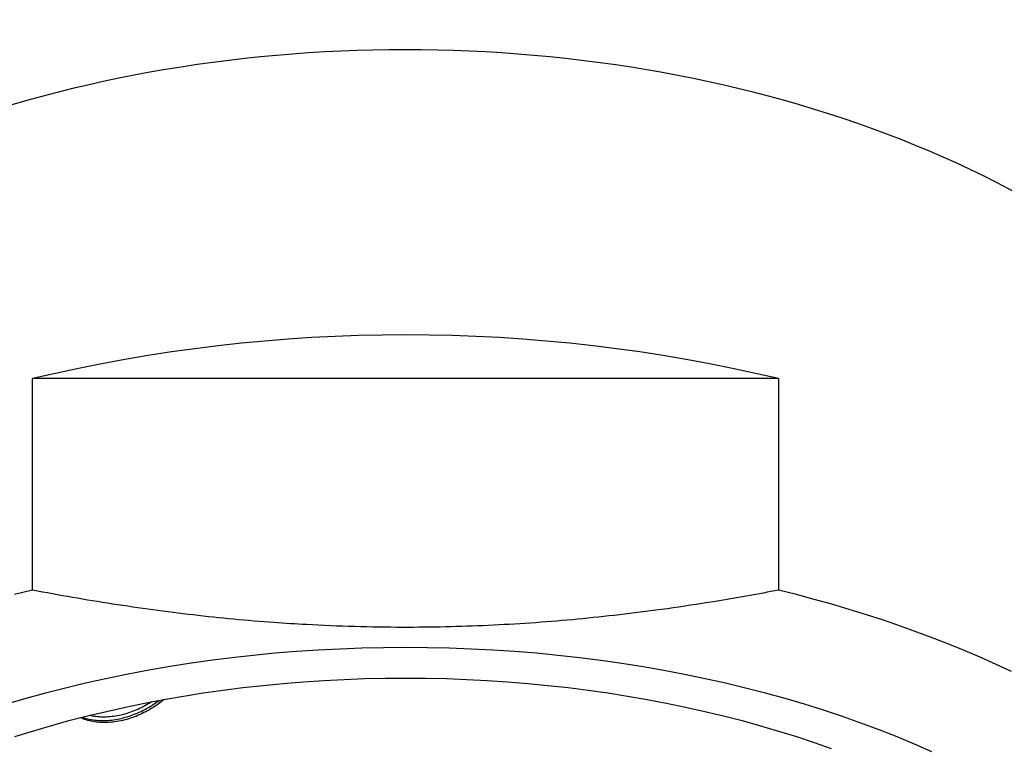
# Model space of a CAD drawing. Header units: millimetres. Extents: x 8 to 1084, y 12 to 961.
# Tile 15 of 48: x 405 to 418, y 846 to 855. Entities that reach past the tile are written whole.
import ezdxf

# ---------------------------------------------------------------- set-up
doc = ezdxf.new("R2010")
doc.units = ezdxf.units.MM

msp = doc.modelspace()

# ---------------------------------------------------------------- linework, layer by layer
at = {"color": 7, "linetype": 'Continuous', "lineweight": 30}
for p, q in [((405.395, 848.034), (405.395, 850.752)), ((414.987, 850.752), (405.395, 850.752)), ((414.987, 850.752), (414.987, 848.034))]:
    msp.add_line(p, q, dxfattribs=at)
at = {"color": 7, "linetype": 'Continuous', "lineweight": 30, "flags": 128}
for points in [[(405.395, 848.034), (405.164, 847.976)], [(417.979, 846.988), (417.785, 847.078), (417.588, 847.167), (417.387, 847.253), (417.183, 847.336), (416.975, 847.418), (416.765, 847.496), (416.552, 847.573), (416.336, 847.646), (416.118, 847.717), (415.896, 847.786), (415.672, 847.852), (415.446, 847.915), (415.218, 847.976), (414.987, 848.034)], [(416.956, 845.956), (416.735, 846.053), (416.51, 846.148), (416.28, 846.238), (416.046, 846.326), (415.808, 846.41), (415.566, 846.49), (415.32, 846.567), (415.071, 846.641), (414.819, 846.71), (414.563, 846.776), (414.305, 846.838), (414.043, 846.896), (413.779, 846.951), (413.513, 847.001), (413.244, 847.048), (412.973, 847.091), (412.7, 847.13), (412.426, 847.164), (412.15, 847.195), (411.873, 847.222), (411.594, 847.244), (411.315, 847.263), (411.034, 847.277), (410.753, 847.287), (410.472, 847.294), (410.191, 847.296), (409.909, 847.294), (409.628, 847.287), (409.347, 847.277), (409.067, 847.263), (408.788, 847.244), (408.509, 847.222), (408.232, 847.195), (407.956, 847.164), (407.681, 847.13), (407.409, 847.091), (407.138, 847.048), (406.869, 847.001), (406.602, 846.951), (406.338, 846.896), (406.077, 846.838), (405.818, 846.776), (405.563, 846.71), (405.31, 846.641), (405.061, 846.567)], [(405.166, 846.151), (405.395, 846.223), (405.628, 846.292), (405.864, 846.357), (406.103, 846.418), (406.345, 846.476), (406.589, 846.531), (406.836, 846.582), (407.085, 846.629), (407.337, 846.673), (407.59, 846.713), (407.845, 846.749), (408.101, 846.781), (408.359, 846.81), (408.619, 846.835), (408.879, 846.856), (409.14, 846.873), (409.402, 846.887), (409.665, 846.897), (409.928, 846.902), (410.191, 846.904)], [(410.191, 846.904), (410.454, 846.902), (410.717, 846.897), (410.979, 846.887), (411.241, 846.873), (411.503, 846.856), (411.763, 846.835), (412.022, 846.81), (412.28, 846.781), (412.537, 846.749), (412.792, 846.713), (413.045, 846.673), (413.296, 846.629), (413.546, 846.582), (413.792, 846.531), (414.037, 846.476), (414.279, 846.418), (414.518, 846.357), (414.753, 846.292), (414.986, 846.223), (415.216, 846.151), (415.442, 846.076), (415.664, 845.998)]]:
    msp.add_lwpolyline(points, dxfattribs=at)
at = {"color": 7, "linetype": 'Continuous', "lineweight": 30}
msp.add_arc((410.191, 830.575), 20.739, 76.6293, 103.3707, dxfattribs=at)
msp.add_ellipse((410.191, 847.061), major_axis=(12.25, 0), ratio=0.646328, start_param=6.212043, end_param=9.4967, dxfattribs=at)
for points, knots in [([(414.987, 848.034), (414.856, 848.009), (414.529, 847.948), (414.003, 847.86), (413.429, 847.776), (412.873, 847.708), (412.337, 847.652), (411.796, 847.609), (411.252, 847.578), (410.705, 847.559), (410.134, 847.553), (409.537, 847.562), (408.985, 847.585), (408.467, 847.618), (407.981, 847.658), (407.461, 847.713), (406.942, 847.778), (406.425, 847.854), (405.908, 847.938), (405.566, 848.002), (405.395, 848.034)], [0, 0, 0, 0, 0.041515, 0.103891, 0.166267, 0.222105, 0.277951, 0.333787, 0.390315, 0.446854, 0.503381, 0.567525, 0.631669, 0.674551, 0.728686, 0.782831, 0.836968, 0.891309, 0.945657, 1, 1, 1, 1]), ([(407.087, 846.628), (407.063, 846.609), (407.011, 846.567), (406.924, 846.51), (406.828, 846.458), (406.731, 846.415), (406.631, 846.379), (406.53, 846.353), (406.429, 846.337), (406.331, 846.331), (406.237, 846.334), (406.148, 846.348), (406.072, 846.368), (406.028, 846.386), (406.01, 846.394)], [0, 0, 0, 0, 0.0735577, 0.1612317, 0.2471206, 0.333268, 0.4191455, 0.5066715, 0.5945012, 0.6820501, 0.7675493, 0.8533031, 0.938787, 1, 1, 1, 1]), ([(406.036, 846.401), (406.053, 846.395), (406.096, 846.379), (406.173, 846.365), (406.265, 846.357), (406.361, 846.358), (406.461, 846.37), (406.563, 846.391), (406.665, 846.423), (406.766, 846.463), (406.863, 846.512), (406.949, 846.563), (407, 846.601), (407.022, 846.617)], [0, 0, 0, 0, 0.058259, 0.154953, 0.250692, 0.346719, 0.442447, 0.540259, 0.638408, 0.736245, 0.831938, 0.927915, 1, 1, 1, 1]), ([(406.926, 846.599), (406.912, 846.59), (406.869, 846.561), (406.794, 846.522), (406.701, 846.48), (406.606, 846.447), (406.509, 846.422), (406.413, 846.407), (406.319, 846.401), (406.23, 846.405), (406.166, 846.413), (406.134, 846.422), (406.128, 846.424)], [0, 0, 0, 0, 0.055611, 0.169405, 0.283538, 0.397318, 0.513769, 0.630623, 0.747104, 0.860999, 0.975235, 1, 1, 1, 1])]:
    msp.add_open_spline(points, degree=3, knots=knots, dxfattribs=at)

doc.saveas('drawing.dxf')
